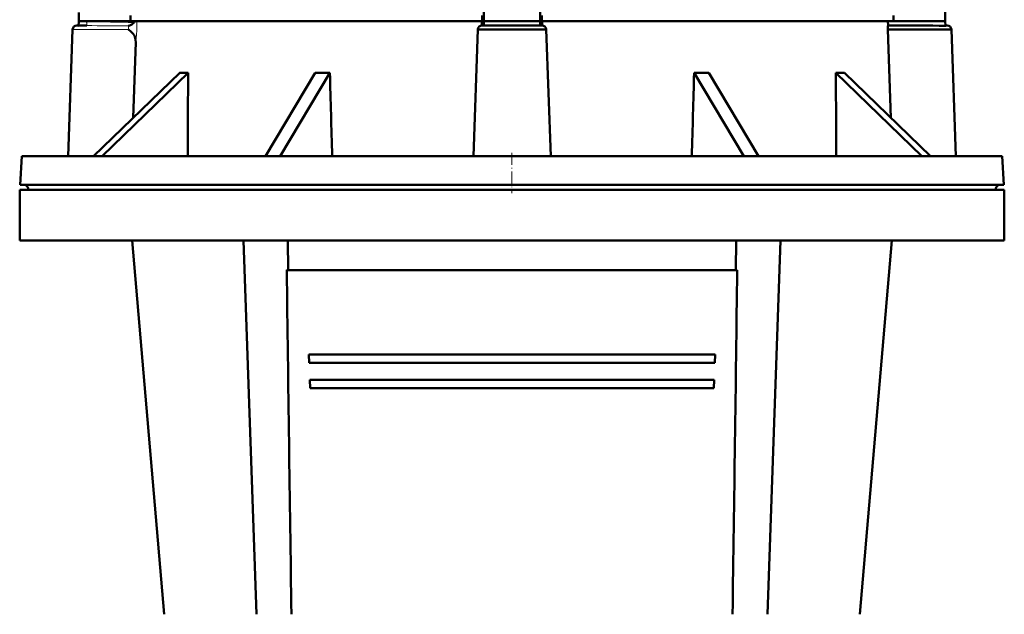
# Model space of a CAD drawing. Extents: x -1976 to 2357, y -1962 to 888.
# Tile 24 of 53: x -1630 to -1280, y 255 to 467. Entities that reach past the tile are written whole.
import ezdxf

# ---------------------------------------------------------------- set-up
doc = ezdxf.new("R2010")
doc.units = 0
doc.linetypes.add('DASHDOT', pattern=[18.5, 12, -3, 0.5, -3])

msp = doc.modelspace()

# ---------------------------------------------------------------- linework, layer by layer
at = {"color": 7, "lineweight": 50}
for p, q in [((-1609.19, 466.16), (-1609.19, 469.21)), ((-1465.19, 470.13), (-1465.19, 466.16)), ((-1445.19, 470.13), (-1445.19, 466.16)), ((-1301.19, 470.13), (-1301.19, 466.16)), ((-1609.24, 464.66), (-1609.2, 465.91)), ((-1609.2, 465.91), (-1609.19, 466.02)), ((-1609.19, 466.02), (-1609.19, 466.16)), ((-1609.19, 466.16), (-1590.77, 466.16)), ((-1606.31, 465.97), (-1606.58, 466.16)), ((-1590.77, 468.16), (-1590.77, 466.16)), ((-1590.77, 466.16), (-1520.39, 466.16)), ((-1520.39, 466.16), (-1465.83, 466.16)), ((-1465.89, 466.16), (-1465.95, 464.66)), ((-1465.83, 468.16), (-1465.83, 466.16)), ((-1465.83, 466.16), (-1465.19, 466.16)), ((-1465.23, 464.66), (-1465.18, 466.16)), ((-1465.19, 466.16), (-1465.18, 466.16)), ((-1465.18, 466.16), (-1445.19, 466.16)), ((-1445.14, 464.66), (-1445.19, 466.16)), ((-1445.19, 466.16), (-1445.19, 466.16)), ((-1444.54, 466.16), (-1445.19, 466.16)), ((-1444.54, 468.16), (-1444.54, 466.16)), ((-1444.54, 466.16), (-1319.6, 466.16)), ((-1444.43, 464.66), (-1444.48, 466.16)), ((-1321.5, 464.66), (-1321.55, 466.16)), ((-1319.6, 468.16), (-1319.6, 466.16)), ((-1319.6, 466.16), (-1301.19, 466.16)), ((-1301.19, 466.16), (-1301.13, 464.53)), ((-1612.93, 418.16), (-1611.36, 463.22)), ((-1609.86, 464.66), (-1609.86, 464.66)), ((-1609.86, 464.66), (-1609.85, 464.66)), ((-1609.24, 464.62), (-1609.24, 464.66)), ((-1609.24, 464.66), (-1607.74, 464.66)), ((-1609.24, 464.62), (-1609.24, 464.53)), ((-1467.36, 463.19), (-1468.93, 418.16)), ((-1467.36, 463.19), (-1443.01, 463.19)), ((-1465.86, 464.66), (-1444.51, 464.66)), ((-1441.44, 418.16), (-1443.01, 463.19)), ((-1321.57, 463.22), (-1299.01, 463.19)), ((-1320.57, 431.83), (-1321.57, 463.22)), ((-1319.05, 464.66), (-1321.5, 464.66)), ((-1300.51, 464.66), (-1301.13, 464.66)), ((-1300.53, 464.66), (-1300.51, 464.66)), ((-1299.01, 463.19), (-1297.44, 418.16)), ((-1589.8, 431.83), (-1588.95, 458.73)), ((-1603.91, 418.16), (-1573.32, 447.8)), ((-1570.32, 447.8), (-1600.91, 418.16)), ((-1542.78, 418.16), (-1525.12, 447.8)), ((-1519.93, 447.8), (-1537.59, 418.16)), ((-1372.78, 418.16), (-1390.45, 447.8)), ((-1385.25, 447.8), (-1367.59, 418.16)), ((-1309.46, 418.16), (-1340.05, 447.8)), ((-1337.05, 447.8), (-1306.46, 418.16)), ((-1629.45, 418.16), (-1629.99, 407.95)), ((-1629.45, 418.16), (-1302.25, 418.16)), ((-1302.25, 418.16), (-1280.92, 418.16)), ((-1280.92, 418.16), (-1280.38, 407.95)), ((-1630.19, 406.16), (-1455.19, 406.16)), ((-1630.19, 406.16), (-1630.19, 388.16)), ((-1629.99, 407.95), (-1301.78, 407.95)), ((-1627.08, 406.16), (-1627.09, 406.27)), ((-1455.19, 406.16), (-1280.19, 406.16)), ((-1301.78, 407.95), (-1289.53, 407.95)), ((-1289.53, 407.95), (-1280.38, 407.95)), ((-1283.29, 406.16), (-1283.29, 406.27)), ((-1280.19, 406.16), (-1280.19, 388.16)), ((-1630.19, 388.16), (-1455.19, 388.16)), ((-1578.8, 255.21), (-1590.19, 388.16)), ((-1545.98, 255.21), (-1550.61, 388.16)), ((-1534.7, 377.66), (-1534.83, 388.16)), ((-1455.19, 388.16), (-1280.19, 388.16)), ((-1375.54, 388.16), (-1375.67, 377.66)), ((-1364.39, 255.21), (-1359.77, 388.16)), ((-1331.57, 255.21), (-1320.19, 388.16)), ((-1535.24, 377.66), (-1375.14, 377.66)), ((-1527.46, 347.66), (-1527.34, 344.66)), ((-1527.46, 347.66), (-1382.91, 347.66)), ((-1383.03, 344.66), (-1382.91, 347.66)), ((-1527.34, 344.66), (-1383.03, 344.66)), ((-1527.09, 338.66), (-1526.96, 335.66)), ((-1527.09, 338.66), (-1383.28, 338.66)), ((-1383.41, 335.66), (-1383.28, 338.66)), ((-1526.96, 335.66), (-1383.41, 335.66))]:
    msp.add_line(p, q, dxfattribs=at)
at = {"color": 7, "lineweight": 18}
for p, q in [((-1591.52, 463.22), (-1611.36, 463.22)), ((-1606.35, 464.59), (-1606.36, 464.59)), ((-1627.09, 406.27), (-1304.33, 406.27)), ((-1304.33, 406.27), (-1292.28, 406.27)), ((-1292.28, 406.27), (-1283.29, 406.27))]:
    msp.add_line(p, q, dxfattribs=at)
at = {"color": 7, "linetype": 'DASHDOT', "lineweight": 18, "ltscale": 0.000109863}
msp.add_line((-1609.86, 463.16), (-1609.86, 463.16), dxfattribs=at)
at = {"color": 7, "linetype": 'DASHDOT', "lineweight": 18, "ltscale": 0.018658}
msp.add_line((-1300.45, 463.16), (-1301.2, 463.16), dxfattribs=at)
at = {"color": 7, "linetype": 'DASHDOT', "lineweight": 18, "ltscale": 0.360001}
msp.add_line((-1455.19, 419.36), (-1455.19, 404.96), dxfattribs=at)
at = {"color": 7, "lineweight": 18}
for points in [[(-1606.31, 465.96), (-1606.33, 465), (-1606.36, 464.59)], [(-1606.3, 465.96), (-1606.32, 465), (-1606.35, 464.59)], [(-1588.56, 466.16), (-1588.52, 464.71), (-1588.54, 463.17), (-1588.66, 461.09), (-1588.73, 460.35), (-1588.86, 459.35), (-1588.95, 458.73)], [(-1591.62, 464.48), (-1591.52, 464.06), (-1591.5, 463.53), (-1591.52, 463.22)]]:
    msp.add_lwpolyline(points, dxfattribs=at)
at = {"color": 7, "lineweight": 50}
for points in [[(-1589.51, 465.69), (-1589.91, 465.31), (-1590.33, 465.01), (-1590.77, 464.77), (-1591.41, 464.53), (-1591.62, 464.48)], [(-1606.36, 464.59), (-1607.29, 464.65), (-1607.74, 464.66)], [(-1588.95, 458.73), (-1588.97, 459.41), (-1589.09, 460.07), (-1589.31, 460.72), (-1589.54, 461.17), (-1589.84, 461.61), (-1590.21, 462.06), (-1590.65, 462.5), (-1591.52, 463.22)], [(-1321.5, 464.66), (-1321.5, 464.65), (-1321.52, 464.62), (-1321.55, 464.43), (-1321.57, 463.58), (-1321.57, 463.22)]]:
    msp.add_lwpolyline(points, dxfattribs=at)
at = {"color": 7, "lineweight": 18}
for centre, radius, start, end in [((-1626.21, -1303.66), 1769.73, 88.81182, 89.35547), ((-1626.81, -3150.22), 3614.87, 89.4422, 89.67569)]:
    msp.add_arc(centre, radius, start, end, dxfattribs=at)
at = {"color": 7, "lineweight": 50}
for centre, radius, start, end in [((-1591.76, 467.64), 2.97, 319.0686, 330.1679), ((-1609.86, 463.16), 1.5, 90, 178), ((-1609.86, 463.16), 1.5, 65.7183, 89.4238), ((-1465.86, 463.16), 1.5, 90, 178.8601), ((-1444.51, 463.16), 1.5, 1.1399, 89.999), ((-1318.76, -695.51), 1160.17, 89.12941, 90.01428), ((-1300.51, 463.16), 1.5, 90.5603, 114.4553), ((-1300.51, 463.16), 1.5, 1.1399, 90), ((-1571.83, 486.75), 38.97, 267.8051, 272.2164), ((59161.94, 218.23), 60732.7, 179.7834197, 179.8113825), ((-1522.53, 564.69), 116.91, 268.7287, 271.2754), ((98778.03, 3180.49), 100335.18, 181.5606796, 181.5776048), ((-101688.38, 3180.49), 100335.15, 358.4223901, 358.4393215), ((-1387.84, 564.69), 116.91, 268.7246, 271.2713), ((-1338.54, 486.75), 38.97, 267.7836, 272.1949), ((-62072.31, 218.23), 60732.69, 0.1886188, 0.2165807), ((-1629.08, 406.16), 2, 3, 63.1359), ((-1281.29, 406.16), 2, 116.8647, 177), ((50613.57, 1024.33), 52152.82, 180.710444, 180.844985), ((-53523.95, 1024.33), 52152.82, 359.155013, 359.28955)]:
    msp.add_arc(centre, radius, start, end, dxfattribs=at)

doc.saveas('drawing.dxf')
